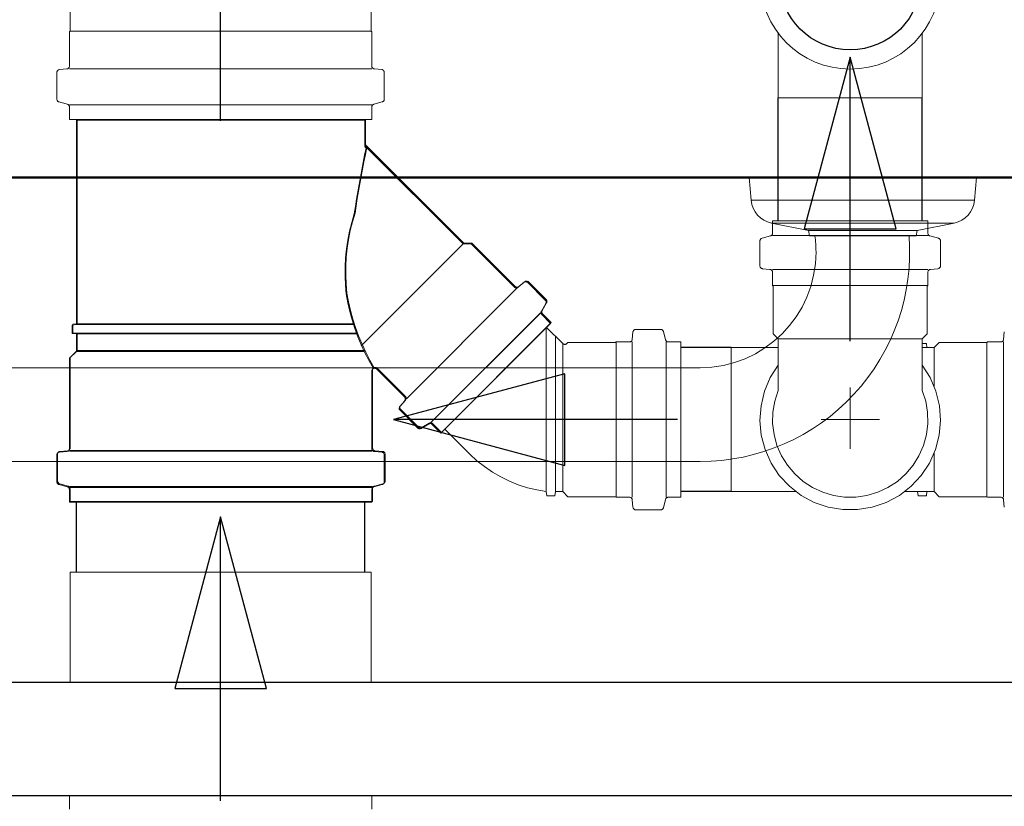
# Model space of a CAD drawing. Header units: millimetres. Extents: x 567 to 934, y -1 to 364.
# Tile 114 of 256: x 612.965 to 613.659, y 105.851 to 106.405. Entities that reach past the tile are written whole.
import ezdxf

# ---------------------------------------------------------------- set-up
doc = ezdxf.new("R2010")
doc.units = ezdxf.units.MM
doc.header["$MEASUREMENT"] = 0
for name, color, linetype, lineweight in [('A-WALL', 7, 'Continuous', 25), ('CV-Condutos', 14, 'Continuous', 25), ('CV-Sentido conduto', 14, 'Continuous', 30), ('Peças hidrossanitárias', 7, 'Continuous', 13), ('Simbolos', 14, 'Continuous', 20), ('Simbolos_int', 14, 'Continuous', 15), ('TQ-Condutos', 14, 'Continuous', 25), ('TQ-Sentido conduto', 14, 'Continuous', 30)]:
    doc.layers.add(name, color=color, linetype=linetype, lineweight=lineweight)

msp = doc.modelspace()

# ---------------------------------------------------------------- linework, layer by layer
at = {"layer": 'A-WALL', "color": 8, "lineweight": 50}
msp.add_line((610.55911, 106.29416), (614.15911, 106.29416), dxfattribs=at)
at = {"layer": 'CV-Condutos'}
for p, q in [((613.4995, 106.26365), (613.4995, 106.35036)), ((613.6009, 106.26365), (613.6009, 106.35036))]:
    msp.add_line(p, q, dxfattribs=at)
msp.add_circle((613.5502, 106.43416), 0.05, dxfattribs=at)
at = {"layer": 'CV-Sentido conduto'}
for p, q in [((613.5502, 106.3789), (613.51785, 106.25816)), ((613.58256, 106.25816), (613.5502, 106.3789)), ((613.51785, 106.25816), (613.58256, 106.25816))]:
    msp.add_line(p, q, dxfattribs=at)
msp.add_lwpolyline([(613.5502, 106.1789), (613.5502, 106.3789)], dxfattribs=at)
at = {"layer": 'Peças hidrossanitárias', "color": 8}
for p, q in [((613.48051, 106.27816), (613.47911, 106.29416)), ((613.63911, 106.29416), (613.63771, 106.27816)), ((613.48051, 106.27816), (613.63771, 106.27816)), ((613.52091, 106.25676), (613.49483, 106.26209)), ((613.62338, 106.26209), (613.49483, 106.26209)), ((613.62338, 106.26209), (613.59731, 106.25676)), ((613.52154, 106.25316), (613.52091, 106.25676)), ((613.52091, 106.25676), (613.59731, 106.25676)), ((613.59731, 106.25676), (613.59667, 106.25316)), ((613.52531, 106.25316), (613.52154, 106.25316)), ((613.52531, 106.25316), (613.59167, 106.25316)), ((613.59667, 106.25316), (613.59167, 106.25316)), ((612.06575, 106.16016), (613.44447, 106.16016)), ((613.44447, 106.09416), (612.06575, 106.09416))]:
    msp.add_line(p, q, dxfattribs=at)
for centre, radius, start, end in [((613.49844, 106.27972), 0.018, 185, 258.43935), ((613.61978, 106.27972), 0.018, 281.56065, 355), ((613.44447, 106.2418), 0.14764, 270, 4.41292), ((613.44447, 106.2418), 0.08164, 360, 7.99852), ((613.44447, 106.2418), 0.08164, 270, 360)]:
    msp.add_arc(centre, radius, start, end, dxfattribs=at)
at = {"layer": 'Simbolos'}
for p, q in [((613.00076, 106.39734), (613.00076, 106.50202)), ((613.21276, 106.39734), (613.21276, 106.50202)), ((613.00026, 106.39684), (613.00076, 106.39734)), ((613.00026, 106.37268), (613.00026, 106.39684)), ((613.21326, 106.39684), (613.21276, 106.39734)), ((613.21326, 106.37268), (613.21326, 106.39684)), ((613.4995, 106.39576), (613.4995, 106.35036)), ((613.6009, 106.39576), (613.6009, 106.35036)), ((612.99146, 106.34934), (612.99146, 106.36824)), ((612.99328, 106.37024), (612.99844, 106.3707)), ((613.22024, 106.37024), (613.21508, 106.3707)), ((613.22206, 106.34934), (613.22206, 106.36824)), ((612.99294, 106.3474), (612.99878, 106.34584)), ((613.22058, 106.3474), (613.21474, 106.34584)), ((613.00026, 106.33502), (613.00026, 106.3439)), ((613.21326, 106.33502), (613.21326, 106.3439)), ((613.21326, 106.33502), (613.00026, 106.33502)), ((613.00516, 106.19054), (613.00516, 106.33452)), ((613.00516, 106.33452), (613.20836, 106.33452)), ((613.00566, 106.19104), (613.00566, 106.33502)), ((613.00566, 106.33502), (613.20886, 106.33502)), ((613.20836, 106.31662), (613.20836, 106.33452)), ((613.20886, 106.31712), (613.20886, 106.33502)), ((613.2776, 106.24738), (613.20836, 106.31662)), ((613.2781, 106.24788), (613.20886, 106.31712)), ((613.6049, 106.26365), (613.4955, 106.26365)), ((613.4955, 106.26365), (613.4955, 106.25495)), ((613.6049, 106.26365), (613.6049, 106.25495)), ((613.20656, 106.17634), (613.2781, 106.24788)), ((613.28376, 106.24788), (613.2781, 106.24788)), ((613.31414, 106.2175), (613.28376, 106.24788)), ((613.4866, 106.24949), (613.4866, 106.23197)), ((613.48808, 106.25143), (613.49402, 106.25301)), ((613.61232, 106.25143), (613.60638, 106.25301)), ((613.6138, 106.24949), (613.6138, 106.23197)), ((613.20606, 106.17584), (613.2776, 106.24738)), ((613.28326, 106.24738), (613.2776, 106.24738)), ((613.31364, 106.217), (613.28326, 106.24738)), ((613.48842, 106.22997), (613.49368, 106.22951)), ((613.4955, 106.22751), (613.4955, 106.21815)), ((613.6049, 106.22751), (613.6049, 106.21815)), ((613.61198, 106.22997), (613.60672, 106.22951)), ((613.32038, 106.22028), (613.31634, 106.21688)), ((613.32088, 106.22078), (613.31684, 106.21738)), ((613.33546, 106.20776), (613.32308, 106.22016)), ((613.33596, 106.20826), (613.32358, 106.22066)), ((613.23758, 106.13836), (613.31494, 106.2157)), ((613.23808, 106.13886), (613.31544, 106.2162)), ((613.4955, 106.21815), (613.4959, 106.21775)), ((613.4959, 106.21775), (613.4959, 106.18415)), ((613.6049, 106.21815), (613.6045, 106.21775)), ((613.6045, 106.21775), (613.6045, 106.18415)), ((613.33578, 106.20534), (613.33272, 106.20002)), ((613.33628, 106.20584), (613.33322, 106.20052)), ((613.25458, 106.12134), (613.33194, 106.1987)), ((613.25508, 106.12184), (613.33244, 106.1992)), ((613.33918, 106.19146), (613.33304, 106.1976)), ((613.33968, 106.19196), (613.33354, 106.1981)), ((613.00516, 106.19054), (613.00216, 106.19028)), ((613.00216, 106.1844), (613.00216, 106.19028)), ((613.00566, 106.19104), (613.00266, 106.19078)), ((613.00266, 106.1849), (613.00266, 106.19078)), ((613.20048, 106.19054), (613.00516, 106.19054)), ((613.20098, 106.19104), (613.00566, 106.19104)), ((613.26182, 106.1141), (613.33918, 106.19146)), ((613.26232, 106.1146), (613.33968, 106.19196)), ((613.34777, 106.17721), (613.33635, 106.18863)), ((613.41667, 106.18725), (613.39915, 106.18725)), ((613.41861, 106.18577), (613.42019, 106.17983)), ((613.00516, 106.18414), (613.00216, 106.1844)), ((613.00566, 106.18464), (613.00266, 106.1849)), ((613.2027, 106.18414), (613.00516, 106.18414)), ((613.00516, 106.17174), (613.00516, 106.18414)), ((613.2032, 106.18464), (613.00566, 106.18464)), ((613.00566, 106.17224), (613.00566, 106.18464)), ((613.39715, 106.18543), (613.39669, 106.18017)), ((613.4959, 106.18415), (613.4995, 106.18055)), ((613.4995, 106.18055), (613.4995, 106.14419)), ((613.6045, 106.18415), (613.6009, 106.18055)), ((613.6009, 106.18055), (613.6009, 106.14419)), ((613.65872, 106.18543), (613.65826, 106.18017)), ((613.00026, 106.16684), (613.00516, 106.17174)), ((613.00076, 106.16734), (613.00566, 106.17224)), ((613.20792, 106.17174), (613.00516, 106.17174)), ((613.20842, 106.17224), (613.00566, 106.17224)), ((613.35133, 106.17795), (613.35059, 106.17721)), ((613.38493, 106.17795), (613.35133, 106.17795)), ((613.38533, 106.17835), (613.38493, 106.17795)), ((613.39469, 106.17835), (613.38533, 106.17835)), ((613.43083, 106.17835), (613.42213, 106.17835)), ((613.43083, 106.06895), (613.43083, 106.17835)), ((613.4995, 106.17435), (613.4664, 106.17435)), ((613.60384, 106.17735), (613.6009, 106.17735)), ((613.6093, 106.17435), (613.6009, 106.17435)), ((613.6041, 106.17435), (613.60384, 106.17735)), ((613.6129, 106.17795), (613.6093, 106.17435)), ((613.6465, 106.17795), (613.6129, 106.17795)), ((613.6469, 106.17835), (613.6465, 106.17795)), ((613.65626, 106.17835), (613.6469, 106.17835)), ((613.00026, 106.10318), (613.00026, 106.16684)), ((613.00076, 106.10368), (613.00076, 106.16734)), ((613.21326, 106.10318), (613.21326, 106.15784)), ((613.21376, 106.10368), (613.21376, 106.15834)), ((613.23628, 106.13964), (613.21668, 106.15926)), ((613.23678, 106.14014), (613.21718, 106.15976)), ((613.23302, 106.13292), (613.2364, 106.13694)), ((613.23352, 106.13342), (613.2369, 106.13744)), ((613.24552, 106.11782), (613.23312, 106.13022)), ((613.24602, 106.11832), (613.23362, 106.13072)), ((613.24794, 106.1175), (613.25326, 106.12056)), ((613.24844, 106.118), (613.25376, 106.12106)), ((613.26182, 106.1141), (613.25568, 106.12026)), ((613.26232, 106.1146), (613.25618, 106.12076)), ((613.28227, 106.09931), (613.26465, 106.11693)), ((612.99146, 106.07984), (612.99146, 106.09876)), ((612.99196, 106.08034), (612.99196, 106.09926)), ((612.99328, 106.10074), (612.99844, 106.1012)), ((612.99378, 106.10124), (612.99894, 106.1017)), ((613.00026, 106.10136), (613.21326, 106.10136)), ((613.00076, 106.10186), (613.21376, 106.10186)), ((613.22024, 106.10074), (613.21508, 106.1012)), ((613.22074, 106.10124), (613.21558, 106.1017)), ((613.22206, 106.07984), (613.22206, 106.09876)), ((613.22256, 106.08034), (613.22256, 106.09926)), ((612.99294, 106.0779), (612.99878, 106.07634)), ((612.99344, 106.0784), (612.99928, 106.07684)), ((613.00026, 106.07594), (613.21326, 106.07594)), ((613.00076, 106.07644), (613.21376, 106.07644)), ((613.00076, 106.06602), (613.00076, 106.07492)), ((613.21376, 106.06602), (613.21376, 106.07492)), ((613.22058, 106.0779), (613.21474, 106.07634)), ((613.22108, 106.0784), (613.21524, 106.07684)), ((613.00026, 106.06552), (613.00026, 106.07442)), ((613.21326, 106.06552), (613.21326, 106.07442)), ((613.33613, 106.07295), (613.33641, 106.06995)), ((613.34227, 106.06995), (613.33641, 106.06995)), ((613.34253, 106.07295), (613.34227, 106.06995)), ((613.34773, 106.07295), (613.34253, 106.07295)), ((613.35133, 106.06935), (613.34773, 106.07295)), ((613.38493, 106.06935), (613.35133, 106.06935)), ((613.38533, 106.06895), (613.38493, 106.06935)), ((613.39469, 106.06895), (613.38533, 106.06895)), ((613.43083, 106.06895), (613.42213, 106.06895)), ((613.5118, 106.07295), (613.4664, 106.07295)), ((613.6093, 106.07295), (613.5886, 106.07295)), ((613.5977, 106.07295), (613.59798, 106.06995)), ((613.60384, 106.06995), (613.59798, 106.06995)), ((613.6041, 106.07295), (613.60384, 106.06995)), ((613.6129, 106.06935), (613.6093, 106.07295)), ((613.6465, 106.06935), (613.6129, 106.06935)), ((613.6469, 106.06895), (613.6465, 106.06935)), ((613.65626, 106.06895), (613.6469, 106.06895)), ((613.00026, 106.06552), (613.21326, 106.06552)), ((613.00076, 106.06602), (613.21376, 106.06602)), ((613.39715, 106.06187), (613.39669, 106.06713)), ((613.41861, 106.06153), (613.42019, 106.06747)), ((613.65872, 106.06187), (613.65826, 106.06713)), ((613.41667, 106.06005), (613.39915, 106.06005)), ((613.00076, 105.93879), (613.00076, 106.0163)), ((613.21276, 105.93879), (613.21276, 106.0163)), ((613.00026, 105.8493), (613.00026, 105.85818)), ((613.21326, 105.8493), (613.21326, 105.85818))]:
    msp.add_line(p, q, dxfattribs=at)
for points in [[(612.99844, 106.37069), (612.99876, 106.37074), (612.99907, 106.37085), (612.99936, 106.37101), (612.99962, 106.37121), (612.99984, 106.37145), (613.00002, 106.37173), (613.00015, 106.37203), (613.00024, 106.37235), (613.00026, 106.37268)], [(613.21326, 106.37268), (613.21329, 106.37235), (613.21337, 106.37203), (613.2135, 106.37173), (613.21368, 106.37145), (613.2139, 106.37121), (613.21416, 106.37101), (613.21445, 106.37085), (613.21476, 106.37074), (613.21509, 106.37069)], [(612.99329, 106.37023), (612.99296, 106.37017), (612.99265, 106.37007), (612.99236, 106.36991), (612.9921, 106.36971), (612.99188, 106.36946), (612.9917, 106.36919), (612.99157, 106.36889), (612.99149, 106.36857), (612.99146, 106.36824)], [(613.22206, 106.36824), (613.22204, 106.36857), (613.22195, 106.36889), (613.22182, 106.36919), (613.22164, 106.36946), (613.22142, 106.36971), (613.22116, 106.36991), (613.22087, 106.37007), (613.22056, 106.37017), (613.22024, 106.37023)], [(612.99146, 106.34934), (612.99148, 106.34905), (612.99155, 106.34876), (612.99165, 106.34849), (612.99179, 106.34824), (612.99197, 106.34801), (612.99218, 106.34781), (612.99241, 106.34764), (612.99267, 106.3475), (612.99294, 106.34741)], [(613.00026, 106.3439), (613.00024, 106.34419), (613.00018, 106.34447), (613.00007, 106.34474), (612.99993, 106.345), (612.99976, 106.34523), (612.99955, 106.34543), (612.99931, 106.3456), (612.99905, 106.34573), (612.99878, 106.34583)], [(613.21474, 106.34583), (613.21447, 106.34573), (613.21421, 106.3456), (613.21398, 106.34543), (613.21377, 106.34523), (613.21359, 106.345), (613.21345, 106.34474), (613.21335, 106.34447), (613.21328, 106.34419), (613.21326, 106.3439)], [(613.22058, 106.34741), (613.22085, 106.3475), (613.22111, 106.34764), (613.22135, 106.34781), (613.22156, 106.34801), (613.22173, 106.34824), (613.22187, 106.34849), (613.22198, 106.34876), (613.22204, 106.34905), (613.22206, 106.34934)], [(613.20924, 106.31496), (613.20819, 106.30984), (613.20717, 106.30471), (613.20619, 106.29957), (613.20523, 106.29443), (613.20431, 106.28928), (613.20341, 106.28413), (613.20255, 106.27897), (613.20172, 106.27381), (613.20092, 106.26864)], [(613.20974, 106.31546), (613.20869, 106.31034), (613.20767, 106.30521), (613.20669, 106.30007), (613.20573, 106.29493), (613.20481, 106.28978), (613.20391, 106.28463), (613.20305, 106.27947), (613.20222, 106.27431), (613.20142, 106.26914)], [(613.20836, 106.31662), (613.20837, 106.3164), (613.20841, 106.31619), (613.20847, 106.31598), (613.20855, 106.31578), (613.20865, 106.31559), (613.20877, 106.31541), (613.20891, 106.31525), (613.20906, 106.3151), (613.20924, 106.31497)], [(613.20886, 106.31712), (613.20887, 106.3169), (613.20891, 106.31669), (613.20897, 106.31648), (613.20905, 106.31628), (613.20915, 106.31609), (613.20927, 106.31591), (613.20941, 106.31575), (613.20956, 106.3156), (613.20974, 106.31547)], [(613.20141, 106.26914), (613.19961, 106.26305), (613.19809, 106.25687), (613.19686, 106.25064), (613.19593, 106.24435), (613.1953, 106.23803), (613.19497, 106.23168), (613.19493, 106.22532), (613.1952, 106.21897), (613.19576, 106.21264)], [(613.20091, 106.26864), (613.19911, 106.26255), (613.19759, 106.25637), (613.19636, 106.25014), (613.19543, 106.24385), (613.1948, 106.23753), (613.19447, 106.23118), (613.19443, 106.22482), (613.1947, 106.21847), (613.19526, 106.21214)], [(613.49402, 106.25302), (613.49429, 106.25311), (613.49455, 106.25325), (613.49479, 106.25342), (613.495, 106.25362), (613.49517, 106.25385), (613.49532, 106.2541), (613.49542, 106.25437), (613.49548, 106.25466), (613.4955, 106.25495)], [(613.6049, 106.25495), (613.60492, 106.25466), (613.60499, 106.25437), (613.60509, 106.2541), (613.60523, 106.25385), (613.60541, 106.25362), (613.60562, 106.25342), (613.60585, 106.25325), (613.60611, 106.25311), (613.60639, 106.25302)], [(613.48809, 106.25142), (613.48781, 106.25132), (613.48755, 106.25119), (613.48732, 106.25102), (613.48711, 106.25082), (613.48693, 106.25059), (613.48679, 106.25033), (613.48669, 106.25006), (613.48662, 106.24978), (613.4866, 106.24949)], [(613.6138, 106.24949), (613.61378, 106.24978), (613.61372, 106.25006), (613.61362, 106.25033), (613.61347, 106.25059), (613.6133, 106.25082), (613.61309, 106.25102), (613.61285, 106.25119), (613.61259, 106.25132), (613.61232, 106.25142)], [(613.4866, 106.23197), (613.48663, 106.23164), (613.48671, 106.23132), (613.48684, 106.23102), (613.48702, 106.23074), (613.48724, 106.2305), (613.4875, 106.2303), (613.48779, 106.23014), (613.4881, 106.23003), (613.48843, 106.22998)], [(613.4955, 106.22751), (613.49548, 106.22784), (613.4954, 106.22816), (613.49526, 106.22846), (613.49508, 106.22873), (613.49486, 106.22898), (613.4946, 106.22918), (613.49431, 106.22934), (613.494, 106.22944), (613.49368, 106.2295)], [(613.60673, 106.2295), (613.6064, 106.22944), (613.60609, 106.22934), (613.6058, 106.22918), (613.60554, 106.22898), (613.60532, 106.22873), (613.60514, 106.22846), (613.60501, 106.22816), (613.60493, 106.22784), (613.6049, 106.22751)], [(613.61198, 106.22998), (613.6123, 106.23003), (613.61261, 106.23014), (613.6129, 106.2303), (613.61316, 106.2305), (613.61338, 106.23074), (613.61356, 106.23102), (613.6137, 106.23132), (613.61378, 106.23164), (613.6138, 106.23197)], [(613.32308, 106.22015), (613.32283, 106.22036), (613.32254, 106.22053), (613.32224, 106.22065), (613.32191, 106.22072), (613.32158, 106.22074), (613.32126, 106.2207), (613.32094, 106.2206), (613.32065, 106.22046), (613.32038, 106.22027)], [(613.32358, 106.22065), (613.32333, 106.22086), (613.32304, 106.22103), (613.32274, 106.22115), (613.32241, 106.22122), (613.32208, 106.22124), (613.32176, 106.2212), (613.32144, 106.2211), (613.32115, 106.22096), (613.32088, 106.22077)], [(613.31365, 106.217), (613.3139, 106.21679), (613.31418, 106.21662), (613.31449, 106.2165), (613.31481, 106.21643), (613.31514, 106.21642), (613.31547, 106.21646), (613.31578, 106.21655), (613.31608, 106.2167), (613.31635, 106.21689)], [(613.31415, 106.2175), (613.3144, 106.21729), (613.31468, 106.21712), (613.31499, 106.217), (613.31531, 106.21693), (613.31564, 106.21692), (613.31597, 106.21696), (613.31628, 106.21705), (613.31658, 106.2172), (613.31685, 106.21739)], [(613.19525, 106.21215), (613.19641, 106.20601), (613.19781, 106.19992), (613.19945, 106.1939), (613.20134, 106.18795), (613.20348, 106.18208), (613.20585, 106.1763), (613.20845, 106.17063), (613.21129, 106.16506), (613.21434, 106.15962)], [(613.19575, 106.21265), (613.19691, 106.20651), (613.19831, 106.20042), (613.19995, 106.1944), (613.20184, 106.18845), (613.20398, 106.18258), (613.20635, 106.1768), (613.20895, 106.17113), (613.21179, 106.16556), (613.21484, 106.16012)], [(613.33579, 106.20534), (613.33592, 106.2056), (613.33601, 106.20588), (613.33605, 106.20616), (613.33606, 106.20645), (613.33602, 106.20674), (613.33594, 106.20702), (613.33582, 106.20729), (613.33567, 106.20753), (613.33548, 106.20775)], [(613.33629, 106.20584), (613.33642, 106.2061), (613.33651, 106.20638), (613.33655, 106.20666), (613.33656, 106.20695), (613.33652, 106.20724), (613.33644, 106.20752), (613.33632, 106.20779), (613.33617, 106.20803), (613.33598, 106.20825)], [(613.33271, 106.20002), (613.33258, 106.19976), (613.3325, 106.19948), (613.33245, 106.19919), (613.33245, 106.1989), (613.33248, 106.19861), (613.33256, 106.19833), (613.33268, 106.19807), (613.33284, 106.19782), (613.33303, 106.1976)], [(613.33321, 106.20052), (613.33308, 106.20026), (613.333, 106.19998), (613.33295, 106.19969), (613.33295, 106.1994), (613.33298, 106.19911), (613.33306, 106.19883), (613.33318, 106.19857), (613.33334, 106.19832), (613.33353, 106.1981)], [(613.39915, 106.18725), (613.39882, 106.18722), (613.3985, 106.18714), (613.3982, 106.18701), (613.39793, 106.18683), (613.39768, 106.18661), (613.39748, 106.18635), (613.39732, 106.18606), (613.39722, 106.18575), (613.39716, 106.18542)], [(613.4186, 106.18577), (613.41851, 106.18604), (613.41837, 106.1863), (613.4182, 106.18653), (613.418, 106.18674), (613.41777, 106.18692), (613.41752, 106.18706), (613.41725, 106.18716), (613.41696, 106.18723), (613.41667, 106.18725)], [(613.39469, 106.17835), (613.39502, 106.17837), (613.39534, 106.17846), (613.39564, 106.17859), (613.39592, 106.17877), (613.39616, 106.17899), (613.39636, 106.17925), (613.39652, 106.17954), (613.39663, 106.17985), (613.39668, 106.18017)], [(613.4202, 106.17983), (613.4203, 106.17956), (613.42043, 106.1793), (613.4206, 106.17906), (613.4208, 106.17885), (613.42103, 106.17868), (613.42129, 106.17854), (613.42156, 106.17843), (613.42184, 106.17837), (613.42213, 106.17835)], [(613.65626, 106.17835), (613.65659, 106.17837), (613.65691, 106.17846), (613.65721, 106.17859), (613.65749, 106.17877), (613.65773, 106.17899), (613.65793, 106.17925), (613.65809, 106.17954), (613.6582, 106.17985), (613.65826, 106.18017)], [(613.34778, 106.17721), (613.34804, 106.17699), (613.34835, 106.17682), (613.34867, 106.1767), (613.34902, 106.17664), (613.34937, 106.17664), (613.34971, 106.1767), (613.35004, 106.17682), (613.35034, 106.17699), (613.35061, 106.17721)], [(613.21668, 106.15925), (613.21648, 106.15942), (613.21626, 106.15957), (613.21603, 106.15969), (613.21578, 106.15977), (613.21552, 106.15982), (613.21526, 106.15984), (613.215, 106.15982), (613.21474, 106.15977), (613.2145, 106.15969), (613.21426, 106.15957), (613.21404, 106.15942), (613.21385, 106.15925), (613.21368, 106.15906), (613.21353, 106.15884), (613.21341, 106.1586), (613.21333, 106.15836), (613.21328, 106.1581), (613.21326, 106.15784)], [(613.21718, 106.15975), (613.21698, 106.15992), (613.21676, 106.16007), (613.21653, 106.16019), (613.21628, 106.16027), (613.21602, 106.16032), (613.21576, 106.16034), (613.2155, 106.16032), (613.21524, 106.16027), (613.215, 106.16019), (613.21476, 106.16007), (613.21454, 106.15992), (613.21435, 106.15975), (613.21418, 106.15956), (613.21403, 106.15934), (613.21391, 106.1591), (613.21383, 106.15886), (613.21378, 106.1586), (613.21376, 106.15834)], [(613.4995, 106.14418), (613.49707, 106.13665), (613.49575, 106.12884), (613.49557, 106.12093), (613.49654, 106.11307), (613.49862, 106.10543), (613.50179, 106.09818), (613.50598, 106.09146), (613.51109, 106.08541), (613.51702, 106.08016), (613.52364, 106.07583), (613.53082, 106.0725), (613.53841, 106.07023), (613.54624, 106.06909), (613.55416, 106.06909), (613.56199, 106.07023), (613.56958, 106.0725), (613.57676, 106.07583), (613.58339, 106.08016), (613.58932, 106.08541), (613.59443, 106.09146), (613.59861, 106.09818), (613.60178, 106.10543), (613.60387, 106.11307), (613.60483, 106.12093), (613.60466, 106.12884), (613.60334, 106.13665), (613.6009, 106.14418)], [(613.23639, 106.13695), (613.23658, 106.13722), (613.23673, 106.13752), (613.23682, 106.13783), (613.23686, 106.13816), (613.23685, 106.13849), (613.23678, 106.13881), (613.23666, 106.13912), (613.23649, 106.1394), (613.23628, 106.13965)], [(613.23689, 106.13745), (613.23708, 106.13772), (613.23723, 106.13802), (613.23732, 106.13833), (613.23736, 106.13866), (613.23735, 106.13899), (613.23728, 106.13931), (613.23716, 106.13962), (613.23699, 106.1399), (613.23678, 106.14015)], [(613.23301, 106.1329), (613.23282, 106.13263), (613.23268, 106.13234), (613.23258, 106.13202), (613.23254, 106.1317), (613.23256, 106.13137), (613.23263, 106.13104), (613.23275, 106.13074), (613.23292, 106.13045), (613.23313, 106.1302)], [(613.23351, 106.1334), (613.23332, 106.13313), (613.23318, 106.13284), (613.23308, 106.13252), (613.23304, 106.1322), (613.23306, 106.13187), (613.23313, 106.13154), (613.23325, 106.13124), (613.23342, 106.13095), (613.23363, 106.1307)], [(613.24553, 106.1178), (613.24575, 106.11761), (613.24599, 106.11746), (613.24626, 106.11734), (613.24654, 106.11726), (613.24683, 106.11722), (613.24712, 106.11723), (613.2474, 106.11727), (613.24768, 106.11736), (613.24794, 106.11749)], [(613.24603, 106.1183), (613.24625, 106.11811), (613.24649, 106.11796), (613.24676, 106.11784), (613.24704, 106.11776), (613.24733, 106.11772), (613.24762, 106.11773), (613.2479, 106.11777), (613.24818, 106.11786), (613.24844, 106.11799)], [(613.25568, 106.12025), (613.25546, 106.12044), (613.25521, 106.1206), (613.25495, 106.12072), (613.25467, 106.1208), (613.25438, 106.12083), (613.25409, 106.12083), (613.2538, 106.12078), (613.25352, 106.1207), (613.25326, 106.12057)], [(613.25618, 106.12075), (613.25596, 106.12094), (613.25571, 106.1211), (613.25545, 106.12122), (613.25517, 106.1213), (613.25488, 106.12133), (613.25459, 106.12133), (613.2543, 106.12128), (613.25402, 106.1212), (613.25376, 106.12107)], [(612.99844, 106.10119), (612.99876, 106.10124), (612.99907, 106.10135), (612.99936, 106.10151), (612.99962, 106.10171), (612.99984, 106.10195), (613.00002, 106.10223), (613.00015, 106.10253), (613.00024, 106.10285), (613.00026, 106.10318)], [(612.99894, 106.10169), (612.99926, 106.10174), (612.99957, 106.10185), (612.99986, 106.10201), (613.00012, 106.10221), (613.00034, 106.10245), (613.00052, 106.10273), (613.00065, 106.10303), (613.00074, 106.10335), (613.00076, 106.10368)], [(613.21326, 106.10318), (613.21329, 106.10285), (613.21337, 106.10253), (613.2135, 106.10223), (613.21368, 106.10195), (613.2139, 106.10171), (613.21416, 106.10151), (613.21445, 106.10135), (613.21476, 106.10124), (613.21509, 106.10119)], [(613.21376, 106.10368), (613.21379, 106.10335), (613.21387, 106.10303), (613.214, 106.10273), (613.21418, 106.10245), (613.2144, 106.10221), (613.21466, 106.10201), (613.21495, 106.10185), (613.21526, 106.10174), (613.21559, 106.10169)], [(612.99329, 106.10075), (612.99296, 106.10069), (612.99265, 106.10059), (612.99236, 106.10043), (612.9921, 106.10023), (612.99188, 106.09998), (612.9917, 106.09971), (612.99157, 106.09941), (612.99149, 106.09909), (612.99146, 106.09876)], [(612.99379, 106.10125), (612.99346, 106.10119), (612.99315, 106.10109), (612.99286, 106.10093), (612.9926, 106.10073), (612.99238, 106.10048), (612.9922, 106.10021), (612.99207, 106.09991), (612.99199, 106.09959), (612.99196, 106.09926)], [(613.22206, 106.09876), (613.22204, 106.09909), (613.22195, 106.09941), (613.22182, 106.09971), (613.22164, 106.09998), (613.22142, 106.10023), (613.22116, 106.10043), (613.22087, 106.10059), (613.22056, 106.10069), (613.22024, 106.10075)], [(613.22256, 106.09926), (613.22254, 106.09959), (613.22245, 106.09991), (613.22232, 106.10021), (613.22214, 106.10048), (613.22192, 106.10073), (613.22166, 106.10093), (613.22137, 106.10109), (613.22106, 106.10119), (613.22074, 106.10125)], [(613.28225, 106.09931), (613.28725, 106.09473), (613.29257, 106.09052), (613.29817, 106.0867), (613.30403, 106.08329), (613.31012, 106.08031), (613.31641, 106.07777), (613.32286, 106.07569), (613.32945, 106.07408), (613.33613, 106.07294)], [(612.99146, 106.07984), (612.99148, 106.07955), (612.99155, 106.07926), (612.99165, 106.07899), (612.99179, 106.07874), (612.99197, 106.07851), (612.99218, 106.07831), (612.99241, 106.07814), (612.99267, 106.078), (612.99294, 106.07791)], [(612.99196, 106.08034), (612.99198, 106.08005), (612.99205, 106.07976), (612.99215, 106.07949), (612.99229, 106.07924), (612.99247, 106.07901), (612.99268, 106.07881), (612.99291, 106.07864), (612.99317, 106.0785), (612.99344, 106.07841)], [(613.00026, 106.07442), (613.00024, 106.07471), (613.00018, 106.07499), (613.00007, 106.07526), (612.99993, 106.07552), (612.99976, 106.07575), (612.99955, 106.07595), (612.99931, 106.07612), (612.99905, 106.07625), (612.99878, 106.07635)], [(613.00076, 106.07492), (613.00074, 106.07521), (613.00068, 106.07549), (613.00057, 106.07576), (613.00043, 106.07602), (613.00026, 106.07625), (613.00005, 106.07645), (612.99981, 106.07662), (612.99955, 106.07675), (612.99928, 106.07685)], [(613.21474, 106.07635), (613.21447, 106.07625), (613.21421, 106.07612), (613.21398, 106.07595), (613.21377, 106.07575), (613.21359, 106.07552), (613.21345, 106.07526), (613.21335, 106.07499), (613.21328, 106.07471), (613.21326, 106.07442)], [(613.21524, 106.07685), (613.21497, 106.07675), (613.21471, 106.07662), (613.21448, 106.07645), (613.21427, 106.07625), (613.21409, 106.07602), (613.21395, 106.07576), (613.21385, 106.07549), (613.21378, 106.07521), (613.21376, 106.07492)], [(613.22058, 106.07791), (613.22085, 106.078), (613.22111, 106.07814), (613.22135, 106.07831), (613.22156, 106.07851), (613.22173, 106.07874), (613.22187, 106.07899), (613.22198, 106.07926), (613.22204, 106.07955), (613.22206, 106.07984)], [(613.22108, 106.07841), (613.22135, 106.0785), (613.22161, 106.07864), (613.22185, 106.07881), (613.22206, 106.07901), (613.22223, 106.07924), (613.22237, 106.07949), (613.22248, 106.07976), (613.22254, 106.08005), (613.22256, 106.08034)], [(613.39668, 106.06712), (613.39663, 106.06745), (613.39652, 106.06776), (613.39636, 106.06805), (613.39616, 106.06831), (613.39592, 106.06853), (613.39564, 106.06871), (613.39534, 106.06884), (613.39502, 106.06892), (613.39469, 106.06895)], [(613.42213, 106.06895), (613.42184, 106.06893), (613.42156, 106.06886), (613.42129, 106.06876), (613.42103, 106.06862), (613.4208, 106.06844), (613.4206, 106.06823), (613.42043, 106.068), (613.4203, 106.06774), (613.4202, 106.06747)], [(613.65826, 106.06712), (613.6582, 106.06745), (613.65809, 106.06776), (613.65793, 106.06805), (613.65773, 106.06831), (613.65749, 106.06853), (613.65721, 106.06871), (613.65691, 106.06884), (613.65659, 106.06892), (613.65626, 106.06895)], [(613.39716, 106.06187), (613.39722, 106.06155), (613.39732, 106.06124), (613.39748, 106.06095), (613.39768, 106.06069), (613.39793, 106.06047), (613.3982, 106.06029), (613.3985, 106.06016), (613.39882, 106.06007), (613.39915, 106.06005)], [(613.41667, 106.06005), (613.41696, 106.06007), (613.41725, 106.06013), (613.41752, 106.06024), (613.41777, 106.06038), (613.418, 106.06055), (613.4182, 106.06076), (613.41837, 106.061), (613.41851, 106.06126), (613.4186, 106.06153)], [(613.00026, 105.85818), (613.00024, 105.85847), (613.00018, 105.85875), (613.00016, 105.85879)], [(613.21336, 105.85879), (613.21335, 105.85875), (613.21328, 105.85847), (613.21326, 105.85818)]]:
    msp.add_lwpolyline(points, dxfattribs=at)
msp.add_circle((613.5502, 106.43416), 0.0636, dxfattribs=at)
at = {"layer": 'Simbolos_int'}
for p, q in [((613.21276, 106.39734), (613.00076, 106.39734)), ((613.21326, 106.37086), (613.00026, 106.37086)), ((613.21326, 106.34544), (613.00026, 106.34544)), ((613.4995, 106.35036), (613.6009, 106.35036)), ((613.6049, 106.25341), (613.4955, 106.25341)), ((613.6049, 106.22935), (613.4955, 106.22935)), ((613.4955, 106.21815), (613.6049, 106.21815)), ((613.33635, 106.18863), (613.26465, 106.11693)), ((613.33613, 106.07295), (613.33613, 106.18843)), ((613.34253, 106.07295), (613.34253, 106.18245)), ((613.4995, 106.18055), (613.6009, 106.18055)), ((613.34773, 106.07295), (613.34773, 106.17725)), ((613.38533, 106.06895), (613.38533, 106.17835)), ((613.39653, 106.06895), (613.39653, 106.17835)), ((613.42059, 106.06895), (613.42059, 106.17835)), ((613.4664, 106.07295), (613.4664, 106.17435)), ((613.6093, 106.17435), (613.6093, 106.14713)), ((613.6465, 106.06935), (613.6465, 106.17795)), ((613.6581, 106.06895), (613.6581, 106.17835)), ((613.5502, 106.12365), (613.5502, 106.14621)), ((613.5502, 106.14621), (613.5502, 106.10313)), ((613.57092, 106.12365), (613.52968, 106.12365)), ((613.6093, 106.07295), (613.6093, 106.10017)), ((613.21276, 106.0163), (613.00076, 106.0163))]:
    msp.add_line(p, q, dxfattribs=at)
msp.add_lwpolyline([(613.4995, 106.16205), (613.4939, 106.15323), (613.48982, 106.14362), (613.48737, 106.13347), (613.48661, 106.12306), (613.48756, 106.11266), (613.4902, 106.10256), (613.49446, 106.09302), (613.50022, 106.08431), (613.50733, 106.07667), (613.5156, 106.07029), (613.5248, 106.06534), (613.53468, 106.06197), (613.54498, 106.06026), (613.55542, 106.06026), (613.56573, 106.06197), (613.57561, 106.06534), (613.58481, 106.07029), (613.59307, 106.07667), (613.60018, 106.08431), (613.60594, 106.09302), (613.6102, 106.10256), (613.61285, 106.11266), (613.6138, 106.12306), (613.61304, 106.13347), (613.61058, 106.14362), (613.6065, 106.15323), (613.6009, 106.16205)], dxfattribs=at)
at = {"layer": 'TQ-Condutos'}
for p, q in [((613.4664, 106.17435), (613.43083, 106.17435)), ((613.4664, 106.07295), (613.43083, 106.07295)), ((613.00516, 106.0163), (613.00516, 106.06552)), ((613.20836, 106.0163), (613.20836, 106.06552)), ((611.35006, 105.93879), (613.71378, 105.93879)), ((611.35006, 105.85879), (613.71378, 105.85879))]:
    msp.add_line(p, q, dxfattribs=at)
at = {"layer": 'TQ-Sentido conduto'}
for p, q in [((613.34922, 106.156), (613.22848, 106.12365)), ((613.34922, 106.0913), (613.34922, 106.156)), ((613.22848, 106.12365), (613.34922, 106.0913)), ((613.10676, 106.05508), (613.07441, 105.93434)), ((613.13911, 105.93434), (613.10676, 106.05508)), ((613.07441, 105.93434), (613.13911, 105.93434))]:
    msp.add_line(p, q, dxfattribs=at)
for points in [[(613.10676, 106.33416), (613.10676, 106.53416)], [(613.42848, 106.12365), (613.22848, 106.12365)], [(613.10676, 105.85508), (613.10676, 106.05508)]]:
    msp.add_lwpolyline(points, dxfattribs=at)

doc.saveas('drawing.dxf')
